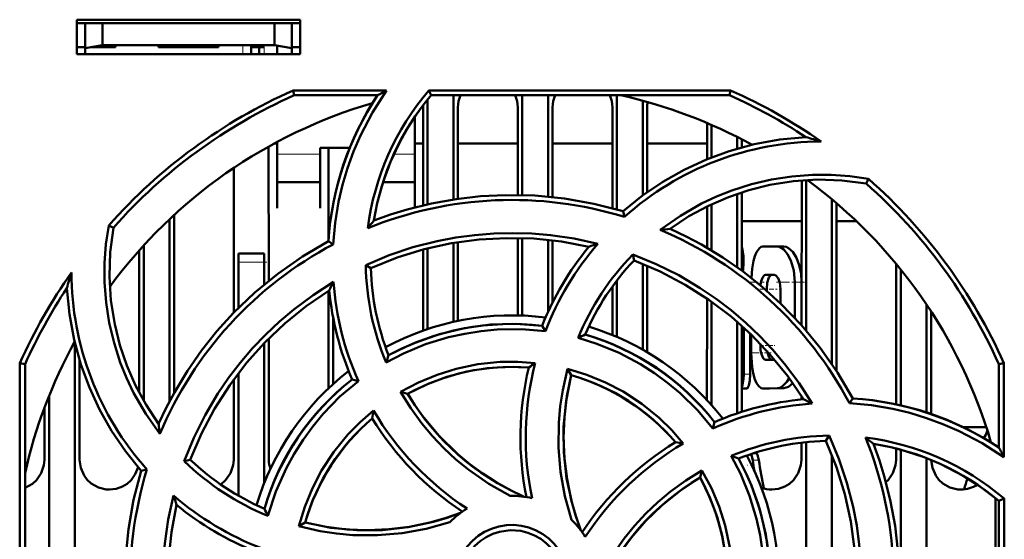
# Model space of a CAD drawing. Extents: x -1358 to 1757, y -1537 to 622.
# Tile 14 of 93: x 224 to 281, y -1351 to -1321. Entities that reach past the tile are written whole.
import ezdxf

# ---------------------------------------------------------------- set-up
doc = ezdxf.new("R2010")
doc.units = 0
doc.linetypes.add('DASHDOT', pattern=[18.5, 12, -3, 0.5, -3])

msp = doc.modelspace()

# ---------------------------------------------------------------- linework, layer by layer
at = {"color": 7, "lineweight": 50}
for p, q in [((226.991, -1322.537), (226.991, -1320.537)), ((226.991, -1320.537), (239.991, -1320.537)), ((226.991, -1320.749), (239.991, -1320.749)), ((227.491, -1320.749), (227.491, -1322.196)), ((228.491, -1320.749), (228.491, -1322.02)), ((238.491, -1320.749), (238.491, -1322.02)), ((239.491, -1322.196), (239.491, -1320.749)), ((239.991, -1320.537), (239.991, -1322.537)), ((227.491, -1322.196), (228.491, -1322.02)), ((228.491, -1322.02), (238.491, -1322.02)), ((229.241, -1322.02), (229.241, -1322.137)), ((229.241, -1322.02), (229.241, -1322.137)), ((229.241, -1322.02), (229.241, -1322.137)), ((229.241, -1322.02), (229.241, -1322.137)), ((229.241, -1322.02), (229.241, -1322.137)), ((231.741, -1322.137), (231.741, -1322.02)), ((235.241, -1322.02), (235.241, -1322.137)), ((235.241, -1322.02), (235.241, -1322.137)), ((235.241, -1322.02), (235.241, -1322.137)), ((235.241, -1322.02), (235.241, -1322.137)), ((235.241, -1322.02), (235.241, -1322.137)), ((235.241, -1322.02), (235.241, -1322.137)), ((235.241, -1322.02), (235.241, -1322.137)), ((237.141, -1322.02), (237.141, -1322.137)), ((238.491, -1322.02), (239.491, -1322.196)), ((226.991, -1322.137), (227.491, -1322.137)), ((239.991, -1322.537), (226.991, -1322.537)), ((227.491, -1322.537), (227.491, -1322.196)), ((229.241, -1322.137), (227.827, -1322.137)), ((233.491, -1322.137), (231.741, -1322.137)), ((235.241, -1322.137), (233.491, -1322.137)), ((237.891, -1322.137), (237.141, -1322.137)), ((237.141, -1322.537), (237.141, -1322.137)), ((237.591, -1322.137), (237.591, -1322.537)), ((237.591, -1322.137), (237.891, -1322.137)), ((238.641, -1322.537), (238.641, -1322.046)), ((239.491, -1322.137), (239.991, -1322.137)), ((239.491, -1322.196), (239.491, -1322.537)), ((239.578, -1324.656), (245.008, -1324.656)), ((239.637, -1324.937), (239.578, -1324.656)), ((247.459, -1324.656), (265.004, -1324.656)), ((247.589, -1324.937), (247.459, -1324.656)), ((265.004, -1324.656), (264.944, -1324.937)), ((244.476, -1324.937), (239.637, -1324.937)), ((247.391, -1325.178), (247.391, -1331.275)), ((264.944, -1324.937), (247.589, -1324.937)), ((248.891, -1324.937), (248.891, -1330.993)), ((252.891, -1324.937), (252.891, -1330.744)), ((254.391, -1324.937), (254.391, -1330.833)), ((258.391, -1324.937), (258.391, -1331.58)), ((259.891, -1325.25), (259.891, -1330.768)), ((247.131, -1331.334), (247.134, -1325.637)), ((249.148, -1325.637), (249.151, -1330.956)), ((252.631, -1330.739), (252.634, -1325.637)), ((254.648, -1325.637), (254.651, -1330.859)), ((258.131, -1331.508), (258.134, -1325.637)), ((260.148, -1325.637), (260.151, -1330.58)), ((246.641, -1328.546), (246.641, -1326.19)), ((263.632, -1328.66), (263.633, -1326.547)), ((263.891, -1326.658), (263.891, -1328.556)), ((238.64, -1327.749), (238.456, -1327.749)), ((238.641, -1327.65), (238.641, -1328.546)), ((247.132, -1327.749), (246.64, -1327.749)), ((252.632, -1327.749), (249.149, -1327.749)), ((258.132, -1327.749), (254.649, -1327.749)), ((263.632, -1327.749), (260.149, -1327.749)), ((265.391, -1327.364), (265.391, -1328.042)), ((265.649, -1327.497), (265.649, -1327.969)), ((238.149, -1327.919), (238.153, -1335.731)), ((241.141, -1327.994), (242.858, -1327.994)), ((241.141, -1328.546), (241.141, -1327.994)), ((241.63, -1333.306), (241.633, -1327.994)), ((238.641, -1328.546), (238.641, -1331.493)), ((241.141, -1331.493), (241.141, -1328.546)), ((246.641, -1331.456), (246.641, -1328.546)), ((236.128, -1337.584), (236.132, -1329.156)), ((238.641, -1329.994), (241.141, -1329.994)), ((244.8, -1329.994), (246.641, -1329.994)), ((269.128, -1338.309), (269.132, -1329.885)), ((269.391, -1329.867), (269.391, -1338.611)), ((272.889, -1330.07), (273.02, -1329.803)), ((265.651, -1330.578), (265.653, -1335.132)), ((265.391, -1330.665), (265.391, -1334.942)), ((270.891, -1330.988), (270.891, -1340.574)), ((238.641, -1331.493), (238.641, -1331.494)), ((241.141, -1331.494), (241.141, -1331.493)), ((258.825, -1332.008), (258.754, -1331.686)), ((263.63, -1333.801), (263.631, -1331.4)), ((263.891, -1331.274), (263.891, -1333.956)), ((271.151, -1331.208), (271.155, -1340.972)), ((232.391, -1332.142), (232.391, -1342.736)), ((232.651, -1331.9), (232.656, -1342.248)), ((269.131, -1332.249), (265.651, -1332.249)), ((272.304, -1332.249), (271.151, -1332.249)), ((229.124, -1332.638), (228.855, -1332.507)), ((241.901, -1333.607), (241.622, -1333.428)), ((252.628, -1337.741), (252.63, -1333.238)), ((252.891, -1333.244), (252.891, -1337.749)), ((254.391, -1333.346), (254.391, -1337.533)), ((254.652, -1333.375), (254.653, -1336.986)), ((230.626, -1342.232), (230.63, -1333.955)), ((230.891, -1333.665), (230.891, -1342.711)), ((247.128, -1338.622), (247.13, -1333.912)), ((247.391, -1333.844), (247.391, -1338.532)), ((248.891, -1333.527), (248.891, -1338.114)), ((249.152, -1333.484), (249.154, -1338.058)), ((266.879, -1333.739), (267.716, -1333.737)), ((268.1, -1333.737), (267.716, -1333.737)), ((236.391, -1334.637), (236.391, -1334.137)), ((237.891, -1334.137), (236.391, -1334.137)), ((237.891, -1334.137), (237.891, -1334.637)), ((259.313, -1334.201), (259.391, -1334.54)), ((236.391, -1337.317), (236.391, -1334.637)), ((237.891, -1335.946), (237.891, -1334.637)), ((243.797, -1334.811), (244.091, -1334.996)), ((259.891, -1334.737), (259.891, -1339.728)), ((260.152, -1334.846), (260.155, -1339.88)), ((265.71, -1335.174), (265.723, -1335.069)), ((274.626, -1342.913), (274.629, -1334.744)), ((274.891, -1335.065), (274.891, -1342.979)), ((258.391, -1335.71), (258.391, -1338.988)), ((267.033, -1335.389), (267.535, -1335.388)), ((267.408, -1335.389), (267.552, -1335.389)), ((241.626, -1341.989), (241.629, -1336.316)), ((258.128, -1338.878), (258.129, -1336.062)), ((267.103, -1336.215), (267.103, -1336.301)), ((267.905, -1336.213), (267.905, -1337.036)), ((268.73, -1335.799), (268.73, -1337.874)), ((269.128, -1335.799), (269.128, -1337.042)), ((263.626, -1342.665), (263.629, -1336.76)), ((263.891, -1336.944), (263.891, -1342.957)), ((276.391, -1337.107), (276.391, -1343.385)), ((241.891, -1341.744), (241.891, -1337.841)), ((276.654, -1337.506), (276.656, -1343.475)), ((254.235, -1338.662), (254.045, -1338.34)), ((265.391, -1338.124), (265.391, -1343.437)), ((265.654, -1338.356), (265.656, -1343.35)), ((265.769, -1341.164), (265.769, -1338.46)), ((238.154, -1339.087), (238.158, -1346.137)), ((266.129, -1341.164), (266.129, -1338.796)), ((266.204, -1338.868), (266.204, -1339.925)), ((226.891, -1339.37), (226.891, -1359.844)), ((237.891, -1347.502), (237.891, -1339.356)), ((266.732, -1339.397), (266.732, -1339.499)), ((227.155, -1340.333), (227.158, -1346.137)), ((267.035, -1340.323), (267.536, -1340.322)), ((267.536, -1340.322), (267.563, -1340.32)), ((223.679, -1358.083), (223.695, -1340.52)), ((223.695, -1340.52), (223.991, -1340.583)), ((223.991, -1357.939), (223.991, -1340.583)), ((255.524, -1340.855), (255.735, -1341.221)), ((280.591, -1340.583), (280.887, -1340.52)), ((280.591, -1345.422), (280.591, -1340.583)), ((280.887, -1340.52), (280.892, -1345.992)), ((236.124, -1346.137), (236.126, -1341.459)), ((236.391, -1348.224), (236.391, -1341.104)), ((243.363, -1341.559), (242.998, -1341.463)), ((265.947, -1341.987), (265.655, -1341.987)), ((267.253, -1341.986), (266.88, -1341.986)), ((266.883, -1341.986), (267.718, -1341.972)), ((267.256, -1341.986), (268.102, -1341.972)), ((225.391, -1342.402), (225.391, -1358.986)), ((245.82, -1342.196), (246.23, -1342.305)), ((269.126, -1342.626), (269.126, -1342.44)), ((271.916, -1342.855), (272.1, -1342.568)), ((225.124, -1346.137), (225.126, -1343.086)), ((263.97, -1344.311), (264.065, -1343.943)), ((279.863, -1344.249), (278.533, -1344.249)), ((270.532, -1345.037), (270.722, -1344.734)), ((269.124, -1346.137), (269.125, -1345.141)), ((269.391, -1345.111), (269.391, -1356.056)), ((274.624, -1346.137), (274.625, -1345.483)), ((280.125, -1345.124), (280.125, -1345.096)), ((265.976, -1345.88), (265.972, -1345.951)), ((266.285, -1346.162), (266.199, -1345.803)), ((266.503, -1345.748), (266.366, -1345.748)), ((270.891, -1345.885), (270.891, -1357.021)), ((274.891, -1345.556), (274.891, -1361.016)), ((276.391, -1346.051), (276.391, -1363.519)), ((233.243, -1346.217), (233.594, -1346.137)), ((231.078, -1346.699), (230.74, -1346.774)), ((263.223, -1347.176), (263.334, -1346.76)), ((280.391, -1348.37), (280.391, -1360.406)), ((280.591, -1348.535), (280.894, -1348.394)), ((280.591, -1365.89), (280.591, -1348.535)), ((280.894, -1348.394), (280.91, -1365.958)), ((239.9, -1350.01), (240.275, -1349.792))]:
    msp.add_line(p, q, dxfattribs=at)
at = {"color": 7, "linetype": 'DASHDOT', "lineweight": 18, "ltscale": 0.003525}
for p, q in [((227.491, -1322.008), (227.491, -1322.149)), ((233.491, -1322.008), (233.491, -1322.149))]:
    msp.add_line(p, q, dxfattribs=at)
at = {"color": 7, "linetype": 'DASHDOT', "lineweight": 18, "ltscale": 0.01553}
for p, q in [((236.641, -1321.968), (236.641, -1322.589)), ((237.891, -1321.968), (237.891, -1322.589))]:
    msp.add_line(p, q, dxfattribs=at)
at = {"color": 7, "lineweight": 18}
for p, q in [((236.641, -1322.537), (236.641, -1322.02)), ((237.891, -1322.537), (237.891, -1322.137)), ((241.141, -1328.363), (238.641, -1328.363)), ((246.641, -1328.363), (245.432, -1328.363)), ((236.391, -1334.637), (237.891, -1334.637)), ((265.723, -1335.069), (265.652, -1335.069)), ((267.408, -1335.389), (267.033, -1335.389)), ((267.103, -1336.215), (267.004, -1336.215)), ((269.128, -1335.799), (268.73, -1335.799)), ((266.828, -1339.499), (266.733, -1339.499)), ((266.129, -1341.164), (265.769, -1341.164)), ((267.256, -1341.986), (266.883, -1341.986)), ((268.102, -1341.972), (267.718, -1341.972)), ((266.639, -1346.162), (266.285, -1346.162))]:
    msp.add_line(p, q, dxfattribs=at)
at = {"color": 7, "linetype": 'DASHDOT', "lineweight": 18, "ltscale": 0.003253}
msp.add_line((265.77, -1334.574), (265.64, -1334.574), dxfattribs=at)
at = {"color": 7, "linetype": 'DASHDOT', "lineweight": 18, "ltscale": 0.045015}
msp.add_line((238.041, -1334.637), (236.24, -1334.637), dxfattribs=at)
at = {"color": 7, "linetype": 'DASHDOT', "lineweight": 18, "ltscale": 0.02014}
msp.add_line((266.946, -1335.802), (266.14, -1335.802), dxfattribs=at)
at = {"color": 7, "linetype": 'DASHDOT', "lineweight": 18, "ltscale": 0.019971}
msp.add_line((267.475, -1336.214), (266.676, -1336.214), dxfattribs=at)
at = {"color": 7, "linetype": 'DASHDOT', "lineweight": 18, "ltscale": 0.011435}
msp.add_line((267.954, -1336.213), (267.497, -1336.213), dxfattribs=at)
at = {"color": 7, "linetype": 'DASHDOT', "lineweight": 18, "ltscale": 0.043358}
msp.add_line((269.305, -1335.8), (267.571, -1335.8), dxfattribs=at)
at = {"color": 7, "linetype": 'DASHDOT', "lineweight": 18, "ltscale": 0.020322}
msp.add_line((267.462, -1339.498), (266.65, -1339.498), dxfattribs=at)
at = {"color": 7, "linetype": 'DASHDOT', "lineweight": 18, "ltscale": 0.000798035}
msp.add_line((267.565, -1339.497), (267.533, -1339.497), dxfattribs=at)
at = {"color": 7, "linetype": 'DASHDOT', "lineweight": 18, "ltscale": 0.033035}
msp.add_line((267.367, -1339.924), (266.045, -1339.924), dxfattribs=at)
at = {"color": 7, "linetype": 'DASHDOT', "lineweight": 18, "ltscale": 0.01478}
msp.add_line((266.197, -1341.164), (265.606, -1341.164), dxfattribs=at)
at = {"color": 7, "linetype": 'DASHDOT', "lineweight": 18, "ltscale": 0.000134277}
msp.add_line((265.976, -1346.458), (265.971, -1346.458), dxfattribs=at)
at = {"color": 7, "lineweight": 50}
for points in [[(245.008, -1324.656), (244.191, -1325.933), (243.492, -1327.275), (243.088, -1328.213), (242.739, -1329.174), (242.45, -1330.145), (242.219, -1331.13), (242.015, -1332.36), (241.901, -1333.607)], [(258.754, -1331.686), (259.884, -1330.773), (261.069, -1329.969), (262.305, -1329.271), (263.592, -1328.677), (264.926, -1328.185), (266.37, -1327.787), (267.854, -1327.513), (269.372, -1327.368)], [(260.912, -1332.768), (262.081, -1331.945), (263.315, -1331.24), (264.184, -1330.83), (265.078, -1330.474), (266.217, -1330.11), (267.38, -1329.836), (268.562, -1329.654), (269.753, -1329.565), (270.844, -1329.566), (271.933, -1329.645), (273.02, -1329.803)], [(272.889, -1330.07), (271.464, -1329.887), (270.048, -1329.842), (268.649, -1329.931), (267.273, -1330.15), (266.058, -1330.453), (264.873, -1330.853), (263.715, -1331.358), (262.579, -1331.977), (261.485, -1332.702)], [(258.754, -1331.686), (257.055, -1331.246), (255.344, -1330.943), (253.627, -1330.775), (251.908, -1330.74), (250.47, -1330.81), (249.041, -1330.971), (247.62, -1331.225), (246.207, -1331.573), (245.235, -1331.871), (244.271, -1332.215)], [(231.825, -1344.637), (231.002, -1343.47), (230.296, -1342.237), (229.885, -1341.369), (229.528, -1340.475), (229.163, -1339.337), (228.888, -1338.174), (228.705, -1336.993), (228.614, -1335.802), (228.614, -1334.702), (228.695, -1333.603), (228.855, -1332.507)], [(229.124, -1332.638), (228.942, -1334.064), (228.896, -1335.48), (228.985, -1336.878), (229.204, -1338.255), (229.507, -1339.47), (229.907, -1340.655), (230.412, -1341.812), (231.031, -1342.949), (231.756, -1344.043)], [(272.1, -1342.568), (271.21, -1341.056), (270.214, -1339.632), (269.119, -1338.299), (267.928, -1337.059), (266.862, -1336.092), (265.737, -1335.195), (264.554, -1334.37), (263.308, -1333.617), (262.41, -1333.141), (261.485, -1332.702)], [(241.622, -1333.428), (240.11, -1334.318), (238.686, -1335.313), (237.353, -1336.409), (236.113, -1337.6), (235.146, -1338.666), (234.249, -1339.79), (233.424, -1340.974), (232.672, -1342.22), (232.195, -1343.118), (231.756, -1344.043)], [(243.795, -1334.811), (245.152, -1334.243), (246.539, -1333.778), (247.953, -1333.416), (249.038, -1333.211), (250.134, -1333.064), (251.242, -1332.976), (252.352, -1332.948), (253.447, -1332.979), (254.537, -1333.071), (255.916, -1333.273), (257.285, -1333.572)], [(244.09, -1334.996), (245.627, -1334.379), (247.192, -1333.896), (248.781, -1333.546), (250.389, -1333.328), (251.976, -1333.238), (253.571, -1333.276), (255.168, -1333.444), (256.762, -1333.743)], [(265.723, -1335.069), (265.75, -1334.693), (265.743, -1334.297), (265.694, -1333.906), (265.652, -1333.779)], [(266.879, -1333.739), (266.773, -1333.76), (266.673, -1333.823), (266.497, -1334.062), (266.403, -1334.29), (266.326, -1334.563), (266.246, -1335.04), (266.208, -1335.556)], [(268.73, -1335.799), (268.671, -1335.137), (268.504, -1334.541), (268.315, -1334.17), (268.089, -1333.9), (267.843, -1333.756), (267.716, -1333.737)], [(269.128, -1335.799), (269.093, -1335.294), (268.994, -1334.818), (268.83, -1334.387), (268.618, -1334.046), (268.373, -1333.822), (268.236, -1333.759), (268.099, -1333.737)], [(259.312, -1334.201), (260.674, -1334.758), (261.984, -1335.408), (263.24, -1336.151), (264.154, -1336.774), (265.033, -1337.445), (265.879, -1338.165), (266.684, -1338.929), (267.436, -1339.725), (268.143, -1340.559), (268.981, -1341.684), (269.742, -1342.871)], [(259.39, -1334.539), (260.913, -1335.19), (262.361, -1335.955), (263.732, -1336.831), (265.024, -1337.814), (266.209, -1338.873), (267.31, -1340.027), (268.321, -1341.275), (269.237, -1342.614)], [(267.033, -1335.389), (266.967, -1335.408), (266.925, -1335.441), (266.851, -1335.55), (266.782, -1335.749), (266.742, -1335.991)], [(267.408, -1335.389), (267.344, -1335.406), (267.303, -1335.437), (267.23, -1335.538), (267.135, -1335.84), (267.103, -1336.215)], [(267.905, -1336.213), (267.859, -1335.823), (267.767, -1335.576), (267.638, -1335.422), (267.535, -1335.388)], [(230.74, -1346.774), (229.827, -1345.644), (229.023, -1344.459), (228.325, -1343.222), (227.731, -1341.936), (227.239, -1340.601), (226.841, -1339.158), (226.567, -1337.674), (226.422, -1336.156)], [(233.242, -1346.218), (233.801, -1344.856), (234.453, -1343.546), (235.198, -1342.29), (235.82, -1341.378), (236.491, -1340.5), (237.213, -1339.654), (237.978, -1338.849), (238.775, -1338.098), (239.611, -1337.391), (240.734, -1336.555), (241.92, -1335.796)], [(233.593, -1346.137), (234.244, -1344.615), (235.009, -1343.167), (235.885, -1341.796), (236.868, -1340.504), (237.927, -1339.319), (239.081, -1338.218), (240.33, -1337.207), (241.669, -1336.291)], [(254.235, -1338.662), (252.838, -1338.547), (251.44, -1338.566), (250.495, -1338.656), (249.553, -1338.804), (248.612, -1339.013), (247.272, -1339.421), (245.988, -1339.953), (244.975, -1340.482)], [(254.045, -1338.34), (252.525, -1338.234), (251.018, -1338.278), (249.533, -1338.475), (248.077, -1338.826), (246.657, -1339.328), (245.883, -1339.672), (245.124, -1340.06)], [(263.97, -1344.311), (263.068, -1343.244), (262.069, -1342.27), (261.338, -1341.665), (260.568, -1341.103), (259.755, -1340.585), (258.517, -1339.924), (257.231, -1339.389), (256.138, -1339.044)], [(266.733, -1339.499), (266.747, -1339.759), (266.792, -1339.997), (266.885, -1340.221), (266.946, -1340.289), (267.035, -1340.323)], [(266.204, -1339.925), (266.252, -1340.724), (266.312, -1341.091), (266.398, -1341.417), (266.505, -1341.676), (266.634, -1341.865), (266.782, -1341.968), (266.883, -1341.986)], [(267.127, -1339.822), (267.223, -1340.159), (267.296, -1340.268), (267.361, -1340.313), (267.395, -1340.322)], [(245.82, -1342.196), (246.862, -1341.645), (247.938, -1341.196), (249.046, -1340.849), (250.318, -1340.583), (251.611, -1340.45), (252.624, -1340.44), (253.641, -1340.51)], [(253.27, -1340.775), (252.055, -1340.736), (250.853, -1340.811), (249.671, -1341.003), (248.513, -1341.311), (247.386, -1341.735), (246.23, -1342.305)], [(255.755, -1349.631), (255.37, -1348.25), (255.119, -1346.847), (255, -1345.417), (255.016, -1343.981), (255.101, -1343.029), (255.245, -1342.083), (255.524, -1340.855)], [(255.524, -1340.855), (256.647, -1341.2), (257.723, -1341.641), (258.75, -1342.177), (259.838, -1342.887), (260.848, -1343.708), (261.576, -1344.42), (262.25, -1345.194)], [(255.735, -1341.221), (255.438, -1342.715), (255.291, -1344.215), (255.299, -1345.713), (255.464, -1347.202), (255.783, -1348.675), (256.019, -1349.464), (256.298, -1350.246)], [(255.736, -1341.221), (255.485, -1342.437), (255.339, -1343.654), (255.293, -1344.868), (255.344, -1346.072), (255.492, -1347.274), (255.738, -1348.472), (255.989, -1349.365), (256.298, -1350.246)], [(265.655, -1341.925), (265.7, -1341.805), (265.757, -1341.454), (265.769, -1341.164)], [(265.947, -1341.987), (265.959, -1341.985), (265.984, -1341.968), (266.008, -1341.934), (266.052, -1341.825), (266.109, -1341.524), (266.129, -1341.164)], [(267.718, -1341.972), (267.862, -1341.947), (268.006, -1341.875), (268.277, -1341.597), (268.404, -1341.388)], [(243.363, -1341.559), (242.293, -1342.468), (241.316, -1343.473), (240.711, -1344.206), (240.151, -1344.977), (239.633, -1345.79), (239.178, -1346.615), (238.567, -1347.982), (238.104, -1349.403)], [(268.102, -1341.972), (268.36, -1341.895), (268.61, -1341.674)], [(252.194, -1348.238), (250.948, -1347.536), (249.778, -1346.722), (249.039, -1346.116), (248.338, -1345.464), (247.676, -1344.767), (247.059, -1344.032), (246.407, -1343.138), (245.82, -1342.196)], [(246.231, -1342.304), (246.647, -1342.958), (247.092, -1343.585), (248.068, -1344.754), (249.153, -1345.814), (249.853, -1346.395), (250.59, -1346.936), (251.365, -1347.434), (252.173, -1347.886), (253.009, -1348.289)], [(280.892, -1345.992), (279.619, -1345.171), (278.28, -1344.468), (277.344, -1344.061), (276.384, -1343.71), (275.415, -1343.417), (274.432, -1343.182), (273.182, -1342.972), (271.916, -1342.855)], [(239.9, -1350.01), (240.248, -1348.881), (240.693, -1347.8), (241.231, -1346.77), (241.942, -1345.683), (242.761, -1344.676), (243.474, -1343.95), (244.247, -1343.278)], [(270.722, -1344.731), (271.292, -1346.087), (271.759, -1347.472), (272.123, -1348.885), (272.33, -1349.971), (272.479, -1351.069), (272.569, -1352.175), (272.599, -1353.284), (272.569, -1354.378), (272.48, -1355.468), (272.274, -1356.875), (271.969, -1358.272)], [(270.532, -1345.036), (271.149, -1346.573), (271.632, -1348.138), (271.981, -1349.727), (272.2, -1351.334), (272.289, -1352.922), (272.252, -1354.517), (272.084, -1356.114), (271.785, -1357.708)], [(273.842, -1359.7), (274.282, -1358.001), (274.585, -1356.29), (274.753, -1354.573), (274.787, -1352.854), (274.717, -1351.416), (274.557, -1349.987), (274.303, -1348.566), (273.954, -1347.153), (273.656, -1346.181), (273.313, -1345.216)], [(266.85, -1355.191), (266.968, -1353.803), (266.952, -1352.411), (266.864, -1351.466), (266.716, -1350.524), (266.509, -1349.582), (266.102, -1348.237), (265.571, -1346.946), (265.038, -1345.918)], [(267.188, -1354.991), (267.294, -1353.471), (267.25, -1351.964), (267.053, -1350.479), (266.701, -1349.023), (266.199, -1347.603), (265.855, -1346.829), (265.468, -1346.069)], [(266.639, -1346.162), (266.568, -1345.844), (266.529, -1345.765), (266.511, -1345.75), (266.503, -1345.748)], [(223.991, -1347.764), (224.42, -1347.534), (224.65, -1347.326), (224.926, -1346.919), (225.088, -1346.46), (225.124, -1346.137)], [(227.158, -1346.137), (227.23, -1346.602), (227.426, -1347.048), (227.61, -1347.302), (227.837, -1347.515), (228.251, -1347.749), (228.713, -1347.86), (228.891, -1347.869)], [(228.891, -1347.869), (229.283, -1347.825), (229.655, -1347.694), (229.92, -1347.534), (230.15, -1347.326), (230.4, -1346.97), (230.562, -1346.568)], [(235.364, -1347.574), (235.65, -1347.326), (235.926, -1346.919), (236.088, -1346.46), (236.124, -1346.137)], [(267.391, -1347.869), (267.783, -1347.825), (268.155, -1347.694), (268.42, -1347.534), (268.65, -1347.326), (268.926, -1346.919), (269.089, -1346.46), (269.124, -1346.137)], [(274.033, -1347.442), (274.15, -1347.326), (274.426, -1346.919), (274.589, -1346.46), (274.624, -1346.137)], [(276.658, -1346.158), (276.733, -1346.613), (276.926, -1347.048), (277.11, -1347.302), (277.337, -1347.515), (277.751, -1347.749), (278.213, -1347.86), (278.391, -1347.869)], [(230.74, -1346.774), (230.3, -1348.473), (229.997, -1350.183), (229.829, -1351.901), (229.794, -1353.62), (229.865, -1355.058), (230.025, -1356.487), (230.279, -1357.907), (230.628, -1359.32), (230.926, -1360.293), (231.269, -1361.257)], [(257.239, -1353.955), (257.814, -1352.796), (258.484, -1351.696), (259.241, -1350.662), (260.082, -1349.697), (261.003, -1348.806), (262.072, -1347.943), (263.224, -1347.177)], [(257.29, -1353.13), (257.994, -1351.884), (258.809, -1350.714), (259.416, -1349.974), (260.069, -1349.273), (260.767, -1348.611), (261.503, -1347.994), (262.394, -1347.345), (263.334, -1346.76)], [(264.752, -1354.216), (264.792, -1353.001), (264.717, -1351.799), (264.525, -1350.616), (264.216, -1349.459), (263.793, -1348.332), (263.223, -1347.176)], [(263.334, -1346.76), (263.885, -1347.794), (264.335, -1348.864), (264.683, -1349.968), (264.951, -1351.239), (265.086, -1352.533), (265.098, -1353.565), (265.027, -1354.603)], [(233.85, -1361.758), (233.281, -1360.399), (232.814, -1359.011), (232.452, -1357.596), (232.247, -1356.512), (232.1, -1355.418), (232.012, -1354.309), (231.984, -1353.198), (232.015, -1352.103), (232.106, -1351.011), (232.312, -1349.609), (232.618, -1348.218)], [(234.05, -1361.438), (233.433, -1359.901), (232.95, -1358.336), (232.601, -1356.747), (232.382, -1355.139), (232.292, -1353.552), (232.33, -1351.957), (232.498, -1350.36), (232.797, -1348.766)], [(240.275, -1349.792), (241.769, -1350.09), (243.269, -1350.237), (244.767, -1350.228), (246.256, -1350.064), (247.729, -1349.745), (248.518, -1349.509), (249.3, -1349.23)], [(240.275, -1349.792), (241.491, -1350.042), (242.708, -1350.189), (243.922, -1350.235), (245.126, -1350.183), (246.328, -1350.036), (247.526, -1349.79), (248.419, -1349.538), (249.3, -1349.23)], [(248.685, -1349.773), (247.305, -1350.159), (245.902, -1350.412), (244.473, -1350.532), (243.038, -1350.518), (242.086, -1350.434), (241.14, -1350.291), (239.9, -1350.01)], [(248.984, -1353.237), (249.012, -1352.794), (249.098, -1352.365), (249.243, -1351.951), (249.444, -1351.558), (249.698, -1351.186), (249.998, -1350.854), (250.329, -1350.573), (250.698, -1350.339), (251.107, -1350.151), (251.538, -1350.019), (251.972, -1349.945), (252.409, -1349.931), (252.844, -1349.978), (253.281, -1350.084), (253.702, -1350.247), (254.086, -1350.458), (254.435, -1350.717), (254.75, -1351.027), (255.024, -1351.378), (255.253, -1351.768), (255.424, -1352.171), (255.555, -1352.693), (255.598, -1353.237)], [(255.291, -1353.237), (255.236, -1352.691), (255.077, -1352.149), (254.821, -1351.635), (254.582, -1351.302), (254.296, -1351.005), (253.962, -1350.747), (253.599, -1350.538), (253.209, -1350.38), (252.81, -1350.281), (252.189, -1350.238), (251.572, -1350.323), (251.179, -1350.451), (250.799, -1350.636), (250.444, -1350.874), (250.142, -1351.144), (249.883, -1351.453), (249.591, -1351.949), (249.395, -1352.484), (249.299, -1353.031), (249.291, -1353.237)]]:
    msp.add_lwpolyline(points, dxfattribs=at)
for centre, radius, start, end in [((252.27, -1353.234), 31.271, 113.9462, 138.4836), ((259.074, -1334.582), 15.28, 139.4824, 172.7953), ((262.509, -1358.407), 38.019, 117.4073, 118.3144), ((252.307, -1353.243), 31.281, 54.9732, 66.0518), ((252.291, -1353.237), 29, 106.2315, 143.7055), ((259.099, -1334.579), 17.515, 146.5977, 176.2303), ((259.123, -1334.593), 15.043, 140.0655, 170.9043), ((250.918, -1325.67), 1.771, 155.5602, 178.9273), ((250.864, -1325.67), 1.771, 1.0727, 24.4421), ((256.418, -1325.67), 1.771, 155.5602, 178.9273), ((256.364, -1325.67), 1.771, 1.0727, 24.4421), ((252.291, -1353.237), 29, 61.2345, 77.3856), ((261.71, -1325.645), 1.562, 168.3955, 179.7115), ((252.313, -1353.189), 30.947, 56.5499, 65.9119), ((245.7, -1325.638), 1.434, 0.0335, 4.9194), ((270.293, -1344.832), 17.204, 90.1058, 131.8034), ((263.38, -1349.495), 22.924, 72.5342, 74.849), ((252.291, -1353.237), 29, 16.2315, 53.7055), ((252.323, -1353.243), 31.27, 24.0095, 48.5569), ((252.291, -1353.223), 22.199, 72.8819, 112.17), ((260.23, -1345.157), 20.547, 140.9596, 142.5601), ((252.29, -1353.219), 22.194, 27.8372, 67.1397), ((263.702, -1353.824), 21.237, 95.9897, 97.542), ((252.294, -1353.218), 22.195, 117.921, 157.2549), ((270.202, -1344.789), 17.396, 140.5839, 158.2405), ((270.31, -1344.833), 17.218, 139.1507, 158.9978), ((263.847, -1354.469), 21.903, 107.4313, 108.8722), ((270.325, -1344.885), 15.343, 135.8645, 157.6209), ((270.197, -1344.778), 14.886, 136.5452, 156.5403), ((259.176, -1334.568), 15.384, 180.9083, 202.6111), ((258.971, -1334.597), 14.886, 181.5343, 201.5293), ((252.266, -1353.248), 31.278, 144.8592, 155.9889), ((248.547, -1342.149), 22.923, 162.4699, 164.8432), ((243.902, -1335.219), 17.213, 180.084, 221.8343), ((252.244, -1353.214), 30.947, 146.5499, 155.9119), ((261.477, -1346.003), 22.061, 152.4404, 153.8818), ((258.982, -1334.599), 17.396, 185.581, 203.2377), ((259.034, -1334.569), 17.159, 184.1017, 204.039), ((252.291, -1353.237), 15.5, 82.7584, 118.2829), ((252.289, -1353.229), 14.992, 83.2759, 118.5515), ((252.291, -1353.237), 15.5, 37.7586, 73.2809), ((265.989, -1359.003), 22.254, 115.1158, 116.2622), ((252.296, -1353.23), 14.991, 38.2759, 73.5508), ((252.291, -1353.237), 29, 151.2345, 167.3963), ((264.901, -1347.23), 21.036, 160.0704, 161.2868), ((252.289, -1353.229), 12.491, 85.4943, 119.0148), ((270.07, -1344.839), 17.284, 166.4009, 191.5798), ((270.369, -1344.829), 17.277, 165.5243, 191.8456), ((263.314, -1354.449), 16.966, 124.7597, 126.2991), ((252.291, -1353.237), 15.5, 127.7585, 163.2809), ((252.285, -1353.234), 14.993, 128.2771, 163.5473), ((252.296, -1353.229), 12.49, 40.493, 74.0178), ((270.928, -1359.928), 17.396, 95.581, 113.2376), ((259.54, -1362.388), 22.023, 62.402, 63.8774), ((270.948, -1360.045), 17.515, 56.5978, 86.2298), ((270.944, -1359.965), 17.136, 94.019, 114.0116), ((252.286, -1353.234), 12.494, 130.4968, 164.0121), ((260.753, -1346.241), 16.769, 169.8225, 171.397), ((258.925, -1334.727), 17.283, 211.4005, 236.5795), ((259.119, -1334.524), 17.257, 210.4821, 236.8462), ((252.789, -1341.832), 21.147, 185.9964, 187.6136), ((270.974, -1360.135), 15.407, 90.9364, 112.6638), ((252.285, -1353.217), 22.198, 342.8103, 22.1524), ((270.96, -1360.033), 15.302, 49.5187, 82.9268), ((260.32, -1361.242), 20.631, 50.9648, 52.6206), ((296.791, -1353.249), 19, 152.5069, 153.8974), ((270.801, -1359.871), 17.284, 121.4006, 146.5794), ((270.988, -1360.049), 17.235, 120.4639, 146.8631), ((259.108, -1362.482), 17.57, 79.6987, 81.2045), ((270.931, -1359.917), 14.886, 91.5344, 111.5293), ((270.935, -1360.069), 15.043, 50.0655, 80.9046), ((247.168, -1363.426), 37.964, 27.3377, 28.31), ((257.78, -1367.414), 22.686, 70.191, 71.3401), ((252.291, -1353.237), 15.5, 352.7585, 28.2828), ((243.926, -1335.216), 15.336, 225.8399, 247.6864), ((243.832, -1335.331), 14.886, 226.5452, 246.5403), ((239.842, -1346.114), 1.685, 180.7762, 199.2149), ((252.299, -1353.235), 14.991, 353.2762, 28.5538), ((296.69, -1341.578), 30.749, 188.5736, 189.7565), ((296.694, -1341.578), 30.403, 188.6728, 191.8304), ((252.299, -1353.216), 22.199, 162.928, 202.3142), ((252.3, -1353.235), 12.49, 355.494, 29.0174), ((267.391, -1346.108), 1.761, 250.1193, 269.9834), ((278.394, -1346.126), 1.743, 269.9062, 302.9079), ((296.791, -1353.249), 19, 161.5257, 163.5227), ((243.903, -1335.203), 17.226, 229.0713, 249.0037), ((253.536, -1341.677), 21.916, 197.3633, 198.8707), ((252.291, -1353.237), 5, 76.4719, 91.1148), ((243.843, -1335.326), 17.396, 230.5838, 248.2405), ((256.725, -1340.19), 20.772, 205.0489, 206.3156), ((252.291, -1353.237), 5, 121.4638, 136.1511), ((252.291, -1353.237), 5, 31.447, 46.1498)]:
    msp.add_arc(centre, radius, start, end, dxfattribs=at)
for centre, major_axis, ratio, start_param, end_param in [((12550.011, -18141.014), (12316.044, -16812.791), 0.038135, 3.133394, 3.149792), ((12849.147, -5568.218), (12606.66, -4239.226), 0.035665, 3.132153, 3.151038), ((7880.074, -4809.33), (7634.647, -3480.983), 0.04151, 3.13011, 3.153076), ((-16536.973, -13652.046), (16814.279, 12317.133), 0.038133, 6.274987, 6.291384), ((-11387.295, -18556.959), (-11648.001, -17216.16), 0.026223, 3.133257, 3.149924), ((17456.82, -12993.369), (17216.967, -11648.548), 0.026222, 3.133256, 3.149923), ((-8946.137, -15658.557), (-9205.194, -14315.844), 0.026518, 3.13361, 3.149573), ((13047.375, 13155.428), (-12798.228, -14501.261), 0.027193, 6.274586, 6.291779), ((-3962.236, -13948.742), (-4238.771, -12605.31), 0.035667, 3.132152, 3.151038), ((14556.617, -10551.024), (14314.851, -9204.555), 0.026519, 3.133609, 3.149572), ((-3204.284, -8981.139), (-3481.467, -7634.766), 0.041509, 3.130112, 3.153078), ((14759.046, -14148.828), (14499.351, -12798.736), 0.027194, 3.132996, 3.150189)]:
    msp.add_ellipse(centre, major_axis=major_axis, ratio=ratio, start_param=start_param, end_param=end_param, dxfattribs=at)

doc.saveas('drawing.dxf')
